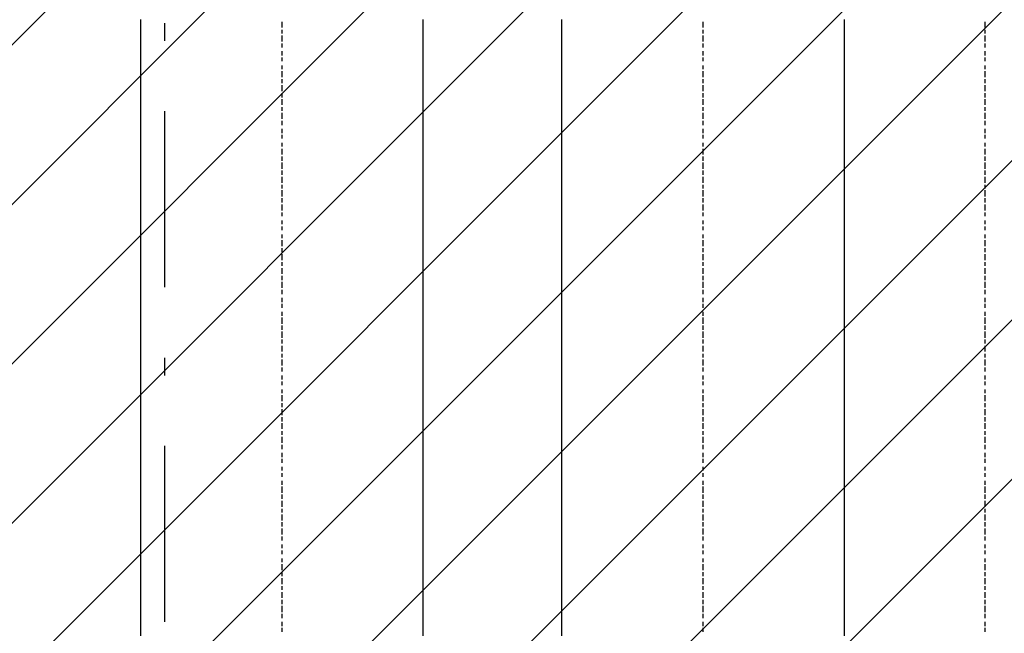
# Model space of a CAD drawing. Extents: x 997 to 109698, y 921 to 94021.
# Tile 120 of 256: x 25388 to 27485, y 15880 to 17186. Entities that reach past the tile are written whole.
import ezdxf

# ---------------------------------------------------------------- set-up
doc = ezdxf.new("R2010")
doc.units = 0
doc.header["$MEASUREMENT"] = 0
doc.layers.add('12', color=7, linetype='CONTINUOUS')
doc.layers.add('28', color=7, linetype='CONTINUOUS')

msp = doc.modelspace()

# ---------------------------------------------------------------- linework, layer by layer
at = {"layer": '12', "color": 1}
for p, q in [((25645.601607, 17186.953237), (25645.601607, 17173.953237)), ((26246.601607, 17186.953237), (26246.601607, 17173.953237)), ((26542.601607, 17173.953237), (26542.601607, 17186.953237)), ((27144.601607, 17173.953237), (27144.601607, 17186.953237)), ((25645.601607, 17173.953237), (25645.601607, 17164.953237)), ((25645.601607, 17164.953237), (25645.601607, 17156.953237)), ((25645.601607, 17156.953237), (25645.601607, 17143.953237)), ((26246.601607, 17173.953237), (26246.601607, 17164.953237)), ((26246.601607, 17164.953237), (26246.601607, 17156.953237)), ((26246.601607, 17156.953237), (26246.601607, 17143.953237)), ((26542.601607, 17164.953237), (26542.601607, 17173.953237)), ((26542.601607, 17156.953237), (26542.601607, 17164.953237)), ((26542.601607, 17143.953237), (26542.601607, 17156.953237)), ((27144.601607, 17164.953237), (27144.601607, 17173.953237)), ((27144.601607, 17156.953237), (27144.601607, 17164.953237)), ((27144.601607, 17143.953237), (27144.601607, 17156.953237)), ((25645.601607, 17143.953237), (25645.601607, 17135.953237)), ((25645.601607, 17135.953237), (25645.601607, 17126.953237)), ((26246.601607, 17143.953237), (26246.601607, 17135.953237)), ((26246.601607, 17135.953237), (26246.601607, 17126.953237)), ((26542.601607, 17135.953237), (26542.601607, 17143.953237)), ((26542.601607, 17126.953237), (26542.601607, 17135.953237)), ((27144.601607, 17135.953237), (27144.601607, 17143.953237)), ((27144.601607, 17126.953237), (27144.601607, 17135.953237)), ((25645.601607, 17126.953237), (25645.601607, 17114.953237)), ((25645.601607, 17114.953237), (25645.601607, 17105.953237)), ((26246.601607, 17126.953237), (26246.601607, 17114.953237)), ((26246.601607, 17114.953237), (26246.601607, 17105.953237)), ((26542.601607, 17114.953237), (26542.601607, 17126.953237)), ((26542.601607, 17105.953237), (26542.601607, 17114.953237)), ((27144.601607, 17114.953237), (27144.601607, 17126.953237)), ((27144.601607, 17105.953237), (27144.601607, 17114.953237)), ((25645.601607, 17105.953237), (25645.601607, 17097.953237)), ((25645.601607, 17097.953237), (25645.601607, 17084.953237)), ((26246.601607, 17105.953237), (26246.601607, 17097.953237)), ((26246.601607, 17097.953237), (26246.601607, 17084.953237)), ((26542.601607, 17097.953237), (26542.601607, 17105.953237)), ((26542.601607, 17084.953237), (26542.601607, 17097.953237)), ((27144.601607, 17097.953237), (27144.601607, 17105.953237)), ((27144.601607, 17084.953237), (27144.601607, 17097.953237)), ((25645.601607, 17084.953237), (25645.601607, 17076.953237)), ((25645.601607, 17076.953237), (25645.601607, 17063.953237)), ((26246.601607, 17084.953237), (26246.601607, 17076.953237)), ((26246.601607, 17076.953237), (26246.601607, 17063.953237)), ((26542.601607, 17076.953237), (26542.601607, 17084.953237)), ((26542.601607, 17063.953237), (26542.601607, 17076.953237)), ((27144.601607, 17076.953237), (27144.601607, 17084.953237)), ((27144.601607, 17063.953237), (27144.601607, 17076.953237)), ((25645.601607, 17063.953237), (25645.601607, 17054.953237)), ((25645.601607, 17054.953237), (25645.601607, 17046.953237)), ((26246.601607, 17063.953237), (26246.601607, 17054.953237)), ((26246.601607, 17054.953237), (26246.601607, 17046.953237)), ((26542.601607, 17054.953237), (26542.601607, 17063.953237)), ((26542.601607, 17046.953237), (26542.601607, 17054.953237)), ((27144.601607, 17054.953237), (27144.601607, 17063.953237)), ((27144.601607, 17046.953237), (27144.601607, 17054.953237)), ((25645.601607, 17046.953237), (25645.601607, 17033.953237)), ((25645.601607, 17033.953237), (25645.601607, 17025.953237)), ((26246.601607, 17046.953237), (26246.601607, 17033.953237)), ((26246.601607, 17033.953237), (26246.601607, 17025.953237)), ((26542.601607, 17033.953237), (26542.601607, 17046.953237)), ((26542.601607, 17025.953237), (26542.601607, 17033.953237)), ((27144.601607, 17033.953237), (27144.601607, 17046.953237)), ((27144.601607, 17025.953237), (27144.601607, 17033.953237)), ((25645.601607, 17025.953237), (25645.601607, 17016.953237)), ((25645.601607, 17016.953237), (25645.601607, 17004.953237)), ((26246.601607, 17025.953237), (26246.601607, 17016.953237)), ((26246.601607, 17016.953237), (26246.601607, 17004.953237)), ((26542.601607, 17016.953237), (26542.601607, 17025.953237)), ((26542.601607, 17004.953237), (26542.601607, 17016.953237)), ((27144.601607, 17016.953237), (27144.601607, 17025.953237)), ((27144.601607, 17004.953237), (27144.601607, 17016.953237)), ((25645.601607, 17004.953237), (25645.601607, 16995.953237)), ((25645.601607, 16995.953237), (25645.601607, 16987.953237)), ((25645.601607, 16987.953237), (25645.601607, 16974.953237)), ((26246.601607, 17004.953237), (26246.601607, 16995.953237)), ((26246.601607, 16995.953237), (26246.601607, 16987.953237)), ((26246.601607, 16987.953237), (26246.601607, 16974.953237)), ((26542.601607, 16995.953237), (26542.601607, 17004.953237)), ((26542.601607, 16987.953237), (26542.601607, 16995.953237)), ((26542.601607, 16974.953237), (26542.601607, 16987.953237)), ((27144.601607, 16995.953237), (27144.601607, 17004.953237)), ((27144.601607, 16987.953237), (27144.601607, 16995.953237)), ((27144.601607, 16974.953237), (27144.601607, 16987.953237)), ((25645.601607, 16974.953237), (25645.601607, 16966.953237)), ((25645.601607, 16966.953237), (25645.601607, 16953.953237)), ((26246.601607, 16974.953237), (26246.601607, 16966.953237)), ((26246.601607, 16966.953237), (26246.601607, 16953.953237)), ((26542.601607, 16966.953237), (26542.601607, 16974.953237)), ((26542.601607, 16953.953237), (26542.601607, 16966.953237)), ((27144.601607, 16966.953237), (27144.601607, 16974.953237)), ((27144.601607, 16953.953237), (27144.601607, 16966.953237)), ((25645.601607, 16953.953237), (25645.601607, 16944.953237)), ((26246.601607, 16953.953237), (26246.601607, 16944.953237)), ((26542.601607, 16944.953237), (26542.601607, 16953.953237)), ((27144.601607, 16944.953237), (27144.601607, 16953.953237)), ((25645.601607, 16944.953237), (25645.601607, 16936.953237)), ((25645.601607, 16936.953237), (25645.601607, 16923.953237)), ((26246.601607, 16944.953237), (26246.601607, 16936.953237)), ((26246.601607, 16936.953237), (26246.601607, 16923.953237)), ((26542.601607, 16936.953237), (26542.601607, 16944.953237)), ((26542.601607, 16923.953237), (26542.601607, 16936.953237)), ((27144.601607, 16936.953237), (27144.601607, 16944.953237)), ((27144.601607, 16923.953237), (27144.601607, 16936.953237)), ((25645.601607, 16923.953237), (25645.601607, 16915.953237)), ((25645.601607, 16915.953237), (25645.601607, 16906.953237)), ((25645.601607, 16906.953237), (25645.601607, 16894.953237)), ((26246.601607, 16923.953237), (26246.601607, 16915.953237)), ((26246.601607, 16915.953237), (26246.601607, 16906.953237)), ((26246.601607, 16906.953237), (26246.601607, 16894.953237)), ((26542.601607, 16915.953237), (26542.601607, 16923.953237)), ((26542.601607, 16906.953237), (26542.601607, 16915.953237)), ((26542.601607, 16894.953237), (26542.601607, 16906.953237)), ((27144.601607, 16915.953237), (27144.601607, 16923.953237)), ((27144.601607, 16906.953237), (27144.601607, 16915.953237)), ((27144.601607, 16894.953237), (27144.601607, 16906.953237)), ((25645.601607, 16894.953237), (25645.601607, 16885.953237)), ((25645.601607, 16885.953237), (25645.601607, 16877.953237)), ((26246.601607, 16894.953237), (26246.601607, 16885.953237)), ((26246.601607, 16885.953237), (26246.601607, 16877.953237)), ((26542.601607, 16885.953237), (26542.601607, 16894.953237)), ((26542.601607, 16877.953237), (26542.601607, 16885.953237)), ((27144.601607, 16885.953237), (27144.601607, 16894.953237)), ((27144.601607, 16877.953237), (27144.601607, 16885.953237)), ((25645.601607, 16877.953237), (25645.601607, 16864.953237)), ((25645.601607, 16864.953237), (25645.601607, 16855.953237)), ((26246.601607, 16877.953237), (26246.601607, 16864.953237)), ((26246.601607, 16864.953237), (26246.601607, 16855.953237)), ((26542.601607, 16864.953237), (26542.601607, 16877.953237)), ((26542.601607, 16855.953237), (26542.601607, 16864.953237)), ((27144.601607, 16864.953237), (27144.601607, 16877.953237)), ((27144.601607, 16855.953237), (27144.601607, 16864.953237)), ((25645.601607, 16855.953237), (25645.601607, 16847.953237)), ((25645.601607, 16847.953237), (25645.601607, 16834.953237)), ((26246.601607, 16855.953237), (26246.601607, 16847.953237)), ((26246.601607, 16847.953237), (26246.601607, 16834.953237)), ((26542.601607, 16847.953237), (26542.601607, 16855.953237)), ((26542.601607, 16834.953237), (26542.601607, 16847.953237)), ((27144.601607, 16847.953237), (27144.601607, 16855.953237)), ((27144.601607, 16834.953237), (27144.601607, 16847.953237)), ((25645.601607, 16834.953237), (25645.601607, 16826.953237)), ((25645.601607, 16826.953237), (25645.601607, 16813.953237)), ((26246.601607, 16834.953237), (26246.601607, 16826.953237)), ((26246.601607, 16826.953237), (26246.601607, 16813.953237)), ((26542.601607, 16826.953237), (26542.601607, 16834.953237)), ((26542.601607, 16813.953237), (26542.601607, 16826.953237)), ((27144.601607, 16826.953237), (27144.601607, 16834.953237)), ((27144.601607, 16813.953237), (27144.601607, 16826.953237)), ((25645.601607, 16813.953237), (25645.601607, 16805.953237)), ((25645.601607, 16805.953237), (25645.601607, 16796.953237)), ((26246.601607, 16813.953237), (26246.601607, 16805.953237)), ((26246.601607, 16805.953237), (26246.601607, 16796.953237)), ((26542.601607, 16805.953237), (26542.601607, 16813.953237)), ((26542.601607, 16796.953237), (26542.601607, 16805.953237)), ((27144.601607, 16805.953237), (27144.601607, 16813.953237)), ((27144.601607, 16796.953237), (27144.601607, 16805.953237)), ((25645.601607, 16796.953237), (25645.601607, 16783.953237)), ((25645.601607, 16783.953237), (25645.601607, 16775.953237)), ((26246.601607, 16796.953237), (26246.601607, 16783.953237)), ((26246.601607, 16783.953237), (26246.601607, 16775.953237)), ((26542.601607, 16783.953237), (26542.601607, 16796.953237)), ((26542.601607, 16775.953237), (26542.601607, 16783.953237)), ((27144.601607, 16783.953237), (27144.601607, 16796.953237)), ((27144.601607, 16775.953237), (27144.601607, 16783.953237)), ((25645.601607, 16775.953237), (25645.601607, 16767.953237)), ((25645.601607, 16767.953237), (25645.601607, 16754.953237)), ((26246.601607, 16775.953237), (26246.601607, 16767.953237)), ((26246.601607, 16767.953237), (26246.601607, 16754.953237)), ((26542.601607, 16767.953237), (26542.601607, 16775.953237)), ((26542.601607, 16754.953237), (26542.601607, 16767.953237)), ((27144.601607, 16767.953237), (27144.601607, 16775.953237)), ((27144.601607, 16754.953237), (27144.601607, 16767.953237)), ((25645.601607, 16754.953237), (25645.601607, 16745.953237)), ((25645.601607, 16745.953237), (25645.601607, 16737.953237)), ((25645.601607, 16737.953237), (25645.601607, 16724.953237)), ((26246.601607, 16754.953237), (26246.601607, 16745.953237)), ((26246.601607, 16745.953237), (26246.601607, 16737.953237)), ((26246.601607, 16737.953237), (26246.601607, 16724.953237)), ((26542.601607, 16745.953237), (26542.601607, 16754.953237)), ((26542.601607, 16737.953237), (26542.601607, 16745.953237)), ((26542.601607, 16724.953237), (26542.601607, 16737.953237)), ((27144.601607, 16745.953237), (27144.601607, 16754.953237)), ((27144.601607, 16737.953237), (27144.601607, 16745.953237)), ((27144.601607, 16724.953237), (27144.601607, 16737.953237)), ((25645.601607, 16724.953237), (25645.601607, 16716.953237)), ((25645.601607, 16716.953237), (25645.601607, 16703.953237)), ((26246.601607, 16724.953237), (26246.601607, 16716.953237)), ((26246.601607, 16716.953237), (26246.601607, 16703.953237)), ((26542.601607, 16716.953237), (26542.601607, 16724.953237)), ((26542.601607, 16703.953237), (26542.601607, 16716.953237)), ((27144.601607, 16716.953237), (27144.601607, 16724.953237)), ((27144.601607, 16703.953237), (27144.601607, 16716.953237)), ((25645.601607, 16703.953237), (25645.601607, 16695.953237)), ((25645.601607, 16695.953237), (25645.601607, 16686.953237)), ((26246.601607, 16703.953237), (26246.601607, 16695.953237)), ((26246.601607, 16695.953237), (26246.601607, 16686.953237)), ((26542.601607, 16695.953237), (26542.601607, 16703.953237)), ((26542.601607, 16686.953237), (26542.601607, 16695.953237)), ((27144.601607, 16695.953237), (27144.601607, 16703.953237)), ((27144.601607, 16686.953237), (27144.601607, 16695.953237)), ((25645.601607, 16686.953237), (25645.601607, 16673.953237)), ((25645.601607, 16673.953237), (25645.601607, 16665.953237)), ((26246.601607, 16686.953237), (26246.601607, 16673.953237)), ((26246.601607, 16673.953237), (26246.601607, 16665.953237)), ((26542.601607, 16673.953237), (26542.601607, 16686.953237)), ((26542.601607, 16665.953237), (26542.601607, 16673.953237)), ((27144.601607, 16673.953237), (27144.601607, 16686.953237)), ((27144.601607, 16665.953237), (27144.601607, 16673.953237)), ((25645.601607, 16665.953237), (25645.601607, 16656.953237)), ((25645.601607, 16656.953237), (25645.601607, 16644.953237)), ((26246.601607, 16665.953237), (26246.601607, 16656.953237)), ((26246.601607, 16656.953237), (26246.601607, 16644.953237)), ((26542.601607, 16656.953237), (26542.601607, 16665.953237)), ((26542.601607, 16644.953237), (26542.601607, 16656.953237)), ((27144.601607, 16656.953237), (27144.601607, 16665.953237)), ((27144.601607, 16644.953237), (27144.601607, 16656.953237)), ((25645.601607, 16644.953237), (25645.601607, 16635.953237)), ((25645.601607, 16635.953237), (25645.601607, 16627.953237)), ((26246.601607, 16644.953237), (26246.601607, 16635.953237)), ((26246.601607, 16635.953237), (26246.601607, 16627.953237)), ((26542.601607, 16635.953237), (26542.601607, 16644.953237)), ((26542.601607, 16627.953237), (26542.601607, 16635.953237)), ((27144.601607, 16635.953237), (27144.601607, 16644.953237)), ((27144.601607, 16627.953237), (27144.601607, 16635.953237)), ((25645.601607, 16627.953237), (25645.601607, 16614.953237)), ((25645.601607, 16614.953237), (25645.601607, 16606.953237)), ((26246.601607, 16627.953237), (26246.601607, 16614.953237)), ((26246.601607, 16614.953237), (26246.601607, 16606.953237)), ((26542.601607, 16614.953237), (26542.601607, 16627.953237)), ((26542.601607, 16606.953237), (26542.601607, 16614.953237)), ((27144.601607, 16614.953237), (27144.601607, 16627.953237)), ((27144.601607, 16606.953237), (27144.601607, 16614.953237)), ((25645.601607, 16606.953237), (25645.601607, 16593.953237)), ((25645.601607, 16593.953237), (25645.601607, 16584.953237)), ((26246.601607, 16606.953237), (26246.601607, 16593.953237)), ((26246.601607, 16593.953237), (26246.601607, 16584.953237)), ((26542.601607, 16593.953237), (26542.601607, 16606.953237)), ((26542.601607, 16584.953237), (26542.601607, 16593.953237)), ((27144.601607, 16593.953237), (27144.601607, 16606.953237)), ((27144.601607, 16584.953237), (27144.601607, 16593.953237)), ((25645.601607, 16584.953237), (25645.601607, 16576.953237)), ((25645.601607, 16576.953237), (25645.601607, 16563.953237)), ((26246.601607, 16584.953237), (26246.601607, 16576.953237)), ((26246.601607, 16576.953237), (26246.601607, 16563.953237)), ((26542.601607, 16576.953237), (26542.601607, 16584.953237)), ((26542.601607, 16563.953237), (26542.601607, 16576.953237)), ((27144.601607, 16576.953237), (27144.601607, 16584.953237)), ((27144.601607, 16563.953237), (27144.601607, 16576.953237)), ((25645.601607, 16563.953237), (25645.601607, 16555.953237)), ((25645.601607, 16555.953237), (25645.601607, 16546.953237)), ((26246.601607, 16563.953237), (26246.601607, 16555.953237)), ((26246.601607, 16555.953237), (26246.601607, 16546.953237)), ((26542.601607, 16555.953237), (26542.601607, 16563.953237)), ((26542.601607, 16546.953237), (26542.601607, 16555.953237)), ((27144.601607, 16555.953237), (27144.601607, 16563.953237)), ((27144.601607, 16546.953237), (27144.601607, 16555.953237)), ((25645.601607, 16546.953237), (25645.601607, 16534.953237)), ((25645.601607, 16534.953237), (25645.601607, 16525.953237)), ((26246.601607, 16546.953237), (26246.601607, 16534.953237)), ((26246.601607, 16534.953237), (26246.601607, 16525.953237)), ((26542.601607, 16534.953237), (26542.601607, 16546.953237)), ((26542.601607, 16525.953237), (26542.601607, 16534.953237)), ((27144.601607, 16534.953237), (27144.601607, 16546.953237)), ((27144.601607, 16525.953237), (27144.601607, 16534.953237)), ((25645.601607, 16525.953237), (25645.601607, 16517.953237)), ((25645.601607, 16517.953237), (25645.601607, 16504.953237)), ((26246.601607, 16525.953237), (26246.601607, 16517.953237)), ((26246.601607, 16517.953237), (26246.601607, 16504.953237)), ((26542.601607, 16517.953237), (26542.601607, 16525.953237)), ((26542.601607, 16504.953237), (26542.601607, 16517.953237)), ((27144.601607, 16517.953237), (27144.601607, 16525.953237)), ((27144.601607, 16504.953237), (27144.601607, 16517.953237)), ((25645.601607, 16504.953237), (25645.601607, 16496.953237)), ((25645.601607, 16496.953237), (25645.601607, 16483.953237)), ((26246.601607, 16504.953237), (26246.601607, 16496.953237)), ((26246.601607, 16496.953237), (26246.601607, 16483.953237)), ((26542.601607, 16496.953237), (26542.601607, 16504.953237)), ((26542.601607, 16483.953237), (26542.601607, 16496.953237)), ((27144.601607, 16496.953237), (27144.601607, 16504.953237)), ((27144.601607, 16483.953237), (27144.601607, 16496.953237)), ((25645.601607, 16483.953237), (25645.601607, 16474.953237)), ((25645.601607, 16474.953237), (25645.601607, 16466.953237)), ((25645.601607, 16466.953237), (25645.601607, 16453.953237)), ((26246.601607, 16483.953237), (26246.601607, 16474.953237)), ((26246.601607, 16474.953237), (26246.601607, 16466.953237)), ((26246.601607, 16466.953237), (26246.601607, 16453.953237)), ((26542.601607, 16474.953237), (26542.601607, 16483.953237)), ((26542.601607, 16466.953237), (26542.601607, 16474.953237)), ((26542.601607, 16453.953237), (26542.601607, 16466.953237)), ((27144.601607, 16474.953237), (27144.601607, 16483.953237)), ((27144.601607, 16466.953237), (27144.601607, 16474.953237)), ((27144.601607, 16453.953237), (27144.601607, 16466.953237)), ((25645.601607, 16453.953237), (25645.601607, 16445.953237)), ((25645.601607, 16445.953237), (25645.601607, 16436.953237)), ((26246.601607, 16453.953237), (26246.601607, 16445.953237)), ((26246.601607, 16445.953237), (26246.601607, 16436.953237)), ((26542.601607, 16445.953237), (26542.601607, 16453.953237)), ((26542.601607, 16436.953237), (26542.601607, 16445.953237)), ((27144.601607, 16445.953237), (27144.601607, 16453.953237)), ((27144.601607, 16436.953237), (27144.601607, 16445.953237)), ((25645.601607, 16436.953237), (25645.601607, 16424.953237)), ((25645.601607, 16424.953237), (25645.601607, 16415.953237)), ((26246.601607, 16436.953237), (26246.601607, 16424.953237)), ((26246.601607, 16424.953237), (26246.601607, 16415.953237)), ((26542.601607, 16424.953237), (26542.601607, 16436.953237)), ((26542.601607, 16415.953237), (26542.601607, 16424.953237)), ((27144.601607, 16424.953237), (27144.601607, 16436.953237)), ((27144.601607, 16415.953237), (27144.601607, 16424.953237)), ((25645.601607, 16415.953237), (25645.601607, 16407.953237)), ((25645.601607, 16407.953237), (25645.601607, 16394.953237)), ((26246.601607, 16415.953237), (26246.601607, 16407.953237)), ((26246.601607, 16407.953237), (26246.601607, 16394.953237)), ((26542.601607, 16407.953237), (26542.601607, 16415.953237)), ((26542.601607, 16394.953237), (26542.601607, 16407.953237)), ((27144.601607, 16407.953237), (27144.601607, 16415.953237)), ((27144.601607, 16394.953237), (27144.601607, 16407.953237)), ((25645.601607, 16394.953237), (25645.601607, 16386.953237)), ((25645.601607, 16386.953237), (25645.601607, 16373.953237)), ((26246.601607, 16394.953237), (26246.601607, 16386.953237)), ((26246.601607, 16386.953237), (26246.601607, 16373.953237)), ((26542.601607, 16386.953237), (26542.601607, 16394.953237)), ((26542.601607, 16373.953237), (26542.601607, 16386.953237)), ((27144.601607, 16386.953237), (27144.601607, 16394.953237)), ((27144.601607, 16373.953237), (27144.601607, 16386.953237)), ((25645.601607, 16373.953237), (25645.601607, 16364.953237)), ((25645.601607, 16364.953237), (25645.601607, 16356.953237)), ((26246.601607, 16373.953237), (26246.601607, 16364.953237)), ((26246.601607, 16364.953237), (26246.601607, 16356.953237)), ((26542.601607, 16364.953237), (26542.601607, 16373.953237)), ((26542.601607, 16356.953237), (26542.601607, 16364.953237)), ((27144.601607, 16364.953237), (27144.601607, 16373.953237)), ((27144.601607, 16356.953237), (27144.601607, 16364.953237)), ((25645.601607, 16356.953237), (25645.601607, 16343.953237)), ((25645.601607, 16343.953237), (25645.601607, 16335.953237)), ((26246.601607, 16356.953237), (26246.601607, 16343.953237)), ((26246.601607, 16343.953237), (26246.601607, 16335.953237)), ((26542.601607, 16343.953237), (26542.601607, 16356.953237)), ((26542.601607, 16335.953237), (26542.601607, 16343.953237)), ((27144.601607, 16343.953237), (27144.601607, 16356.953237)), ((27144.601607, 16335.953237), (27144.601607, 16343.953237)), ((25645.601607, 16335.953237), (25645.601607, 16326.953237)), ((25645.601607, 16326.953237), (25645.601607, 16314.953237)), ((26246.601607, 16335.953237), (26246.601607, 16326.953237)), ((26246.601607, 16326.953237), (26246.601607, 16314.953237)), ((26542.601607, 16326.953237), (26542.601607, 16335.953237)), ((26542.601607, 16314.953237), (26542.601607, 16326.953237)), ((27144.601607, 16326.953237), (27144.601607, 16335.953237)), ((27144.601607, 16314.953237), (27144.601607, 16326.953237)), ((25645.601607, 16314.953237), (25645.601607, 16305.953237)), ((25645.601607, 16305.953237), (25645.601607, 16297.953237)), ((25645.601607, 16297.953237), (25645.601607, 16284.953237)), ((26246.601607, 16314.953237), (26246.601607, 16305.953237)), ((26246.601607, 16305.953237), (26246.601607, 16297.953237)), ((26246.601607, 16297.953237), (26246.601607, 16284.953237)), ((26542.601607, 16305.953237), (26542.601607, 16314.953237)), ((26542.601607, 16297.953237), (26542.601607, 16305.953237)), ((26542.601607, 16284.953237), (26542.601607, 16297.953237)), ((27144.601607, 16305.953237), (27144.601607, 16314.953237)), ((27144.601607, 16297.953237), (27144.601607, 16305.953237)), ((27144.601607, 16284.953237), (27144.601607, 16297.953237)), ((25645.601607, 16284.953237), (25645.601607, 16275.953237)), ((25645.601607, 16275.953237), (25645.601607, 16263.953237)), ((26246.601607, 16284.953237), (26246.601607, 16275.953237)), ((26246.601607, 16275.953237), (26246.601607, 16263.953237)), ((26542.601607, 16275.953237), (26542.601607, 16284.953237)), ((26542.601607, 16263.953237), (26542.601607, 16275.953237)), ((27144.601607, 16275.953237), (27144.601607, 16284.953237)), ((27144.601607, 16263.953237), (27144.601607, 16275.953237)), ((25645.601607, 16263.953237), (25645.601607, 16254.953237)), ((25645.601607, 16254.953237), (25645.601607, 16246.953237)), ((26246.601607, 16263.953237), (26246.601607, 16254.953237)), ((26246.601607, 16254.953237), (26246.601607, 16246.953237)), ((26542.601607, 16254.953237), (26542.601607, 16263.953237)), ((26542.601607, 16246.953237), (26542.601607, 16254.953237)), ((27144.601607, 16254.953237), (27144.601607, 16263.953237)), ((27144.601607, 16246.953237), (27144.601607, 16254.953237)), ((25645.601607, 16246.953237), (25645.601607, 16233.953237)), ((25645.601607, 16233.953237), (25645.601607, 16225.953237)), ((26246.601607, 16246.953237), (26246.601607, 16233.953237)), ((26246.601607, 16233.953237), (26246.601607, 16225.953237)), ((26542.601607, 16233.953237), (26542.601607, 16246.953237)), ((26542.601607, 16225.953237), (26542.601607, 16233.953237)), ((27144.601607, 16233.953237), (27144.601607, 16246.953237)), ((27144.601607, 16225.953237), (27144.601607, 16233.953237)), ((25645.601607, 16225.953237), (25645.601607, 16216.953237)), ((25645.601607, 16216.953237), (25645.601607, 16203.953237)), ((26246.601607, 16225.953237), (26246.601607, 16216.953237)), ((26246.601607, 16216.953237), (26246.601607, 16203.953237)), ((26542.601607, 16216.953237), (26542.601607, 16225.953237)), ((26542.601607, 16203.953237), (26542.601607, 16216.953237)), ((27144.601607, 16216.953237), (27144.601607, 16225.953237)), ((27144.601607, 16203.953237), (27144.601607, 16216.953237)), ((25645.601607, 16203.953237), (25645.601607, 16195.953237)), ((25645.601607, 16195.953237), (25645.601607, 16187.953237)), ((26246.601607, 16203.953237), (26246.601607, 16195.953237)), ((26246.601607, 16195.953237), (26246.601607, 16187.953237)), ((26542.601607, 16195.953237), (26542.601607, 16203.953237)), ((26542.601607, 16187.953237), (26542.601607, 16195.953237)), ((27144.601607, 16195.953237), (27144.601607, 16203.953237)), ((27144.601607, 16187.953237), (27144.601607, 16195.953237)), ((25645.601607, 16187.953237), (25645.601607, 16174.953237)), ((25645.601607, 16174.953237), (25645.601607, 16165.953237)), ((26246.601607, 16187.953237), (26246.601607, 16174.953237)), ((26246.601607, 16174.953237), (26246.601607, 16165.953237)), ((26542.601607, 16174.953237), (26542.601607, 16187.953237)), ((26542.601607, 16165.953237), (26542.601607, 16174.953237)), ((27144.601607, 16174.953237), (27144.601607, 16187.953237)), ((27144.601607, 16165.953237), (27144.601607, 16174.953237)), ((25645.601607, 16165.953237), (25645.601607, 16157.953237)), ((25645.601607, 16157.953237), (25645.601607, 16144.953237)), ((26246.601607, 16165.953237), (26246.601607, 16157.953237)), ((26246.601607, 16157.953237), (26246.601607, 16144.953237)), ((26542.601607, 16157.953237), (26542.601607, 16165.953237)), ((26542.601607, 16144.953237), (26542.601607, 16157.953237)), ((27144.601607, 16157.953237), (27144.601607, 16165.953237)), ((27144.601607, 16144.953237), (27144.601607, 16157.953237)), ((25645.601607, 16144.953237), (25645.601607, 16136.953237)), ((25645.601607, 16136.953237), (25645.601607, 16123.953237)), ((26246.601607, 16144.953237), (26246.601607, 16136.953237)), ((26246.601607, 16136.953237), (26246.601607, 16123.953237)), ((26542.601607, 16136.953237), (26542.601607, 16144.953237)), ((26542.601607, 16123.953237), (26542.601607, 16136.953237)), ((27144.601607, 16136.953237), (27144.601607, 16144.953237)), ((27144.601607, 16123.953237), (27144.601607, 16136.953237)), ((25645.601607, 16123.953237), (25645.601607, 16115.953237)), ((25645.601607, 16115.953237), (25645.601607, 16106.953237)), ((25645.601607, 16106.953237), (25645.601607, 16093.953237)), ((26246.601607, 16123.953237), (26246.601607, 16115.953237)), ((26246.601607, 16115.953237), (26246.601607, 16106.953237)), ((26246.601607, 16106.953237), (26246.601607, 16093.953237)), ((26542.601607, 16115.953237), (26542.601607, 16123.953237)), ((26542.601607, 16106.953237), (26542.601607, 16115.953237)), ((26542.601607, 16093.953237), (26542.601607, 16106.953237)), ((27144.601607, 16115.953237), (27144.601607, 16123.953237)), ((27144.601607, 16106.953237), (27144.601607, 16115.953237)), ((27144.601607, 16093.953237), (27144.601607, 16106.953237)), ((25645.601607, 16093.953237), (25645.601607, 16085.953237)), ((25645.601607, 16085.953237), (25645.601607, 16076.953237)), ((26246.601607, 16093.953237), (26246.601607, 16085.953237)), ((26246.601607, 16085.953237), (26246.601607, 16076.953237)), ((26542.601607, 16085.953237), (26542.601607, 16093.953237)), ((26542.601607, 16076.953237), (26542.601607, 16085.953237)), ((27144.601607, 16085.953237), (27144.601607, 16093.953237)), ((27144.601607, 16076.953237), (27144.601607, 16085.953237)), ((25645.601607, 16076.953237), (25645.601607, 16064.953237)), ((25645.601607, 16064.953237), (25645.601607, 16055.953237)), ((26246.601607, 16076.953237), (26246.601607, 16064.953237)), ((26246.601607, 16064.953237), (26246.601607, 16055.953237)), ((26542.601607, 16064.953237), (26542.601607, 16076.953237)), ((26542.601607, 16055.953237), (26542.601607, 16064.953237)), ((27144.601607, 16064.953237), (27144.601607, 16076.953237)), ((27144.601607, 16055.953237), (27144.601607, 16064.953237)), ((25645.601607, 16055.953237), (25645.601607, 16047.953237)), ((25645.601607, 16047.953237), (25645.601607, 16034.953237)), ((26246.601607, 16055.953237), (26246.601607, 16047.953237)), ((26246.601607, 16047.953237), (26246.601607, 16034.953237)), ((26542.601607, 16047.953237), (26542.601607, 16055.953237)), ((26542.601607, 16034.953237), (26542.601607, 16047.953237)), ((27144.601607, 16047.953237), (27144.601607, 16055.953237)), ((27144.601607, 16034.953237), (27144.601607, 16047.953237)), ((25645.601607, 16034.953237), (25645.601607, 16026.953237)), ((25645.601607, 16026.953237), (25645.601607, 16013.953237)), ((26246.601607, 16034.953237), (26246.601607, 16026.953237)), ((26246.601607, 16026.953237), (26246.601607, 16013.953237)), ((26542.601607, 16026.953237), (26542.601607, 16034.953237)), ((26542.601607, 16013.953237), (26542.601607, 16026.953237)), ((27144.601607, 16026.953237), (27144.601607, 16034.953237)), ((27144.601607, 16013.953237), (27144.601607, 16026.953237)), ((25645.601607, 16013.953237), (25645.601607, 16004.953237)), ((25645.601607, 16004.953237), (25645.601607, 15996.953237)), ((26246.601607, 16013.953237), (26246.601607, 16004.953237)), ((26246.601607, 16004.953237), (26246.601607, 15996.953237)), ((26542.601607, 16004.953237), (26542.601607, 16013.953237)), ((26542.601607, 15996.953237), (26542.601607, 16004.953237)), ((27144.601607, 16004.953237), (27144.601607, 16013.953237)), ((27144.601607, 15996.953237), (27144.601607, 16004.953237)), ((25645.601607, 15996.953237), (25645.601607, 15983.953237)), ((25645.601607, 15983.953237), (25645.601607, 15975.953237)), ((26246.601607, 15996.953237), (26246.601607, 15983.953237)), ((26246.601607, 15983.953237), (26246.601607, 15975.953237)), ((26542.601607, 15983.953237), (26542.601607, 15996.953237)), ((26542.601607, 15975.953237), (26542.601607, 15983.953237)), ((27144.601607, 15983.953237), (27144.601607, 15996.953237)), ((27144.601607, 15975.953237), (27144.601607, 15983.953237)), ((25645.601607, 15975.953237), (25645.601607, 15966.953237)), ((25645.601607, 15966.953237), (25645.601607, 15954.953237)), ((26246.601607, 15975.953237), (26246.601607, 15966.953237)), ((26246.601607, 15966.953237), (26246.601607, 15954.953237)), ((26542.601607, 15966.953237), (26542.601607, 15975.953237)), ((26542.601607, 15954.953237), (26542.601607, 15966.953237)), ((27144.601607, 15966.953237), (27144.601607, 15975.953237)), ((27144.601607, 15954.953237), (27144.601607, 15966.953237)), ((25645.601607, 15954.953237), (25645.601607, 15945.953237)), ((25645.601607, 15945.953237), (25645.601607, 15937.953237)), ((26246.601607, 15954.953237), (26246.601607, 15945.953237)), ((26246.601607, 15945.953237), (26246.601607, 15937.953237)), ((26542.601607, 15945.953237), (26542.601607, 15954.953237)), ((26542.601607, 15937.953237), (26542.601607, 15945.953237)), ((27144.601607, 15945.953237), (27144.601607, 15954.953237)), ((27144.601607, 15937.953237), (27144.601607, 15945.953237)), ((25645.601607, 15937.953237), (25645.601607, 15924.953237)), ((25645.601607, 15924.953237), (25645.601607, 15916.953237)), ((26246.601607, 15937.953237), (26246.601607, 15924.953237)), ((26246.601607, 15924.953237), (26246.601607, 15916.953237)), ((26542.601607, 15924.953237), (26542.601607, 15937.953237)), ((26542.601607, 15916.953237), (26542.601607, 15924.953237)), ((27144.601607, 15924.953237), (27144.601607, 15937.953237)), ((27144.601607, 15916.953237), (27144.601607, 15924.953237)), ((25645.601607, 15916.953237), (25645.601607, 15903.953237)), ((25645.601607, 15903.953237), (25645.601607, 15894.953237)), ((26246.601607, 15916.953237), (26246.601607, 15903.953237)), ((26246.601607, 15903.953237), (26246.601607, 15894.953237)), ((26542.601607, 15903.953237), (26542.601607, 15916.953237)), ((26542.601607, 15894.953237), (26542.601607, 15903.953237)), ((27144.601607, 15903.953237), (27144.601607, 15916.953237)), ((27144.601607, 15894.953237), (27144.601607, 15903.953237)), ((25645.601607, 15894.953237), (25645.601607, 15886.953237)), ((25645.601607, 15886.953237), (25645.601607, 15873.953237)), ((26246.601607, 15894.953237), (26246.601607, 15886.953237)), ((26246.601607, 15886.953237), (26246.601607, 15873.953237)), ((26542.601607, 15886.953237), (26542.601607, 15894.953237)), ((26542.601607, 15873.953237), (26542.601607, 15886.953237)), ((27144.601607, 15886.953237), (27144.601607, 15894.953237)), ((27144.601607, 15873.953237), (27144.601607, 15886.953237))]:
    msp.add_line(p, q, dxfattribs=at)
at = {"layer": '12', "color": 5}
for p, q in [((25946.601607, 17181.953237), (25946.601607, 17169.953237)), ((26843.601607, 17169.953237), (26843.601607, 17181.953237)), ((27444.601607, 17169.953237), (27444.601607, 17181.953237)), ((25946.601607, 17164.953237), (25946.601607, 17156.953237)), ((26843.601607, 17156.953237), (26843.601607, 17164.953237)), ((27444.601607, 17156.953237), (27444.601607, 17164.953237)), ((25946.601607, 17152.953237), (25946.601607, 17139.953237)), ((25946.601607, 17135.953237), (25946.601607, 17126.953237)), ((26843.601607, 17139.953237), (26843.601607, 17152.953237)), ((26843.601607, 17126.953237), (26843.601607, 17135.953237)), ((27444.601607, 17139.953237), (27444.601607, 17152.953237)), ((27444.601607, 17126.953237), (27444.601607, 17135.953237)), ((25946.601607, 17118.953237), (25946.601607, 17109.953237)), ((26843.601607, 17109.953237), (26843.601607, 17118.953237)), ((27444.601607, 17109.953237), (27444.601607, 17118.953237)), ((25946.601607, 17105.953237), (25946.601607, 17097.953237)), ((26843.601607, 17097.953237), (26843.601607, 17105.953237)), ((27444.601607, 17097.953237), (27444.601607, 17105.953237)), ((25946.601607, 17088.953237), (25946.601607, 17080.953237)), ((25946.601607, 17076.953237), (25946.601607, 17063.953237)), ((26843.601607, 17080.953237), (26843.601607, 17088.953237)), ((26843.601607, 17063.953237), (26843.601607, 17076.953237)), ((27444.601607, 17080.953237), (27444.601607, 17088.953237)), ((27444.601607, 17063.953237), (27444.601607, 17076.953237)), ((25946.601607, 17059.953237), (25946.601607, 17050.953237)), ((26843.601607, 17050.953237), (26843.601607, 17059.953237)), ((27444.601607, 17050.953237), (27444.601607, 17059.953237)), ((25946.601607, 17046.953237), (25946.601607, 17033.953237)), ((25946.601607, 17029.953237), (25946.601607, 17020.953237)), ((26843.601607, 17033.953237), (26843.601607, 17046.953237)), ((26843.601607, 17020.953237), (26843.601607, 17029.953237)), ((27444.601607, 17033.953237), (27444.601607, 17046.953237)), ((27444.601607, 17020.953237), (27444.601607, 17029.953237)), ((25946.601607, 17016.953237), (25946.601607, 17004.953237)), ((26843.601607, 17004.953237), (26843.601607, 17016.953237)), ((27444.601607, 17004.953237), (27444.601607, 17016.953237)), ((25946.601607, 16999.953237), (25946.601607, 16991.953237)), ((25946.601607, 16987.953237), (25946.601607, 16974.953237)), ((26843.601607, 16991.953237), (26843.601607, 16999.953237)), ((26843.601607, 16974.953237), (26843.601607, 16987.953237)), ((27444.601607, 16991.953237), (27444.601607, 16999.953237)), ((27444.601607, 16974.953237), (27444.601607, 16987.953237)), ((25946.601607, 16970.953237), (25946.601607, 16961.953237)), ((26843.601607, 16961.953237), (26843.601607, 16970.953237)), ((27444.601607, 16961.953237), (27444.601607, 16970.953237)), ((25946.601607, 16953.953237), (25946.601607, 16944.953237)), ((26843.601607, 16944.953237), (26843.601607, 16953.953237)), ((27444.601607, 16944.953237), (27444.601607, 16953.953237)), ((25946.601607, 16940.953237), (25946.601607, 16932.953237)), ((26843.601607, 16932.953237), (26843.601607, 16940.953237)), ((27444.601607, 16932.953237), (27444.601607, 16940.953237)), ((25946.601607, 16923.953237), (25946.601607, 16915.953237)), ((25946.601607, 16910.953237), (25946.601607, 16898.953237)), ((26843.601607, 16915.953237), (26843.601607, 16923.953237)), ((26843.601607, 16898.953237), (26843.601607, 16910.953237)), ((27444.601607, 16915.953237), (27444.601607, 16923.953237)), ((27444.601607, 16898.953237), (27444.601607, 16910.953237)), ((25946.601607, 16894.953237), (25946.601607, 16885.953237)), ((26843.601607, 16885.953237), (26843.601607, 16894.953237)), ((27444.601607, 16885.953237), (27444.601607, 16894.953237)), ((25946.601607, 16881.953237), (25946.601607, 16868.953237)), ((25946.601607, 16864.953237), (25946.601607, 16855.953237)), ((26843.601607, 16868.953237), (26843.601607, 16881.953237)), ((26843.601607, 16855.953237), (26843.601607, 16864.953237)), ((27444.601607, 16868.953237), (27444.601607, 16881.953237)), ((27444.601607, 16855.953237), (27444.601607, 16864.953237)), ((25946.601607, 16851.953237), (25946.601607, 16838.953237)), ((26843.601607, 16838.953237), (26843.601607, 16851.953237)), ((27444.601607, 16838.953237), (27444.601607, 16851.953237)), ((25946.601607, 16834.953237), (25946.601607, 16826.953237)), ((25946.601607, 16822.953237), (25946.601607, 16809.953237)), ((26843.601607, 16826.953237), (26843.601607, 16834.953237)), ((26843.601607, 16809.953237), (26843.601607, 16822.953237)), ((27444.601607, 16826.953237), (27444.601607, 16834.953237)), ((27444.601607, 16809.953237), (27444.601607, 16822.953237)), ((25946.601607, 16805.953237), (25946.601607, 16796.953237)), ((26843.601607, 16796.953237), (26843.601607, 16805.953237)), ((27444.601607, 16796.953237), (27444.601607, 16805.953237)), ((25946.601607, 16792.953237), (25946.601607, 16779.953237)), ((26843.601607, 16779.953237), (26843.601607, 16792.953237)), ((27444.601607, 16779.953237), (27444.601607, 16792.953237)), ((25946.601607, 16775.953237), (25946.601607, 16767.953237)), ((25946.601607, 16758.953237), (25946.601607, 16750.953237)), ((26843.601607, 16767.953237), (26843.601607, 16775.953237)), ((26843.601607, 16750.953237), (26843.601607, 16758.953237)), ((27444.601607, 16767.953237), (27444.601607, 16775.953237)), ((27444.601607, 16750.953237), (27444.601607, 16758.953237)), ((25946.601607, 16745.953237), (25946.601607, 16737.953237)), ((26843.601607, 16737.953237), (26843.601607, 16745.953237)), ((27444.601607, 16737.953237), (27444.601607, 16745.953237)), ((25946.601607, 16728.953237), (25946.601607, 16720.953237)), ((25946.601607, 16716.953237), (25946.601607, 16703.953237)), ((26843.601607, 16720.953237), (26843.601607, 16728.953237)), ((26843.601607, 16703.953237), (26843.601607, 16716.953237)), ((27444.601607, 16720.953237), (27444.601607, 16728.953237)), ((27444.601607, 16703.953237), (27444.601607, 16716.953237)), ((25946.601607, 16699.953237), (25946.601607, 16690.953237)), ((26843.601607, 16690.953237), (26843.601607, 16699.953237)), ((27444.601607, 16690.953237), (27444.601607, 16699.953237)), ((25946.601607, 16686.953237), (25946.601607, 16673.953237)), ((26843.601607, 16673.953237), (26843.601607, 16686.953237)), ((27444.601607, 16673.953237), (27444.601607, 16686.953237)), ((25946.601607, 16669.953237), (25946.601607, 16661.953237)), ((25946.601607, 16656.953237), (25946.601607, 16644.953237)), ((26843.601607, 16661.953237), (26843.601607, 16669.953237)), ((26843.601607, 16644.953237), (26843.601607, 16656.953237)), ((27444.601607, 16661.953237), (27444.601607, 16669.953237)), ((27444.601607, 16644.953237), (27444.601607, 16656.953237)), ((25946.601607, 16640.953237), (25946.601607, 16631.953237)), ((26843.601607, 16631.953237), (26843.601607, 16640.953237)), ((27444.601607, 16631.953237), (27444.601607, 16640.953237)), ((25946.601607, 16627.953237), (25946.601607, 16614.953237)), ((25946.601607, 16610.953237), (25946.601607, 16601.953237)), ((26843.601607, 16614.953237), (26843.601607, 16627.953237)), ((26843.601607, 16601.953237), (26843.601607, 16610.953237)), ((27444.601607, 16614.953237), (27444.601607, 16627.953237)), ((27444.601607, 16601.953237), (27444.601607, 16610.953237)), ((25946.601607, 16593.953237), (25946.601607, 16584.953237)), ((26843.601607, 16584.953237), (26843.601607, 16593.953237)), ((27444.601607, 16584.953237), (27444.601607, 16593.953237)), ((25946.601607, 16580.953237), (25946.601607, 16572.953237)), ((26843.601607, 16572.953237), (26843.601607, 16580.953237)), ((27444.601607, 16572.953237), (27444.601607, 16580.953237)), ((25946.601607, 16563.953237), (25946.601607, 16555.953237)), ((25946.601607, 16551.953237), (25946.601607, 16538.953237)), ((26843.601607, 16555.953237), (26843.601607, 16563.953237)), ((26843.601607, 16538.953237), (26843.601607, 16551.953237)), ((27444.601607, 16555.953237), (27444.601607, 16563.953237)), ((27444.601607, 16538.953237), (27444.601607, 16551.953237)), ((25946.601607, 16534.953237), (25946.601607, 16525.953237)), ((26843.601607, 16525.953237), (26843.601607, 16534.953237)), ((27444.601607, 16525.953237), (27444.601607, 16534.953237)), ((25946.601607, 16521.953237), (25946.601607, 16508.953237)), ((26843.601607, 16508.953237), (26843.601607, 16521.953237)), ((27444.601607, 16508.953237), (27444.601607, 16521.953237)), ((25946.601607, 16504.953237), (25946.601607, 16496.953237)), ((25946.601607, 16491.953237), (25946.601607, 16479.953237)), ((26843.601607, 16496.953237), (26843.601607, 16504.953237)), ((26843.601607, 16479.953237), (26843.601607, 16491.953237)), ((27444.601607, 16496.953237), (27444.601607, 16504.953237)), ((27444.601607, 16479.953237), (27444.601607, 16491.953237)), ((25946.601607, 16474.953237), (25946.601607, 16466.953237)), ((26843.601607, 16466.953237), (26843.601607, 16474.953237)), ((27444.601607, 16466.953237), (27444.601607, 16474.953237)), ((25946.601607, 16462.953237), (25946.601607, 16449.953237)), ((25946.601607, 16445.953237), (25946.601607, 16436.953237)), ((26843.601607, 16449.953237), (26843.601607, 16462.953237)), ((26843.601607, 16436.953237), (26843.601607, 16445.953237)), ((27444.601607, 16449.953237), (27444.601607, 16462.953237)), ((27444.601607, 16436.953237), (27444.601607, 16445.953237)), ((25946.601607, 16428.953237), (25946.601607, 16419.953237)), ((26843.601607, 16419.953237), (26843.601607, 16428.953237)), ((27444.601607, 16419.953237), (27444.601607, 16428.953237)), ((25946.601607, 16415.953237), (25946.601607, 16407.953237)), ((26843.601607, 16407.953237), (26843.601607, 16415.953237)), ((27444.601607, 16407.953237), (27444.601607, 16415.953237)), ((25946.601607, 16398.953237), (25946.601607, 16390.953237)), ((25946.601607, 16386.953237), (25946.601607, 16373.953237)), ((26843.601607, 16390.953237), (26843.601607, 16398.953237)), ((26843.601607, 16373.953237), (26843.601607, 16386.953237)), ((27444.601607, 16390.953237), (27444.601607, 16398.953237)), ((27444.601607, 16373.953237), (27444.601607, 16386.953237)), ((25946.601607, 16369.953237), (25946.601607, 16360.953237)), ((26843.601607, 16360.953237), (26843.601607, 16369.953237)), ((27444.601607, 16360.953237), (27444.601607, 16369.953237)), ((25946.601607, 16356.953237), (25946.601607, 16343.953237)), ((25946.601607, 16339.953237), (25946.601607, 16330.953237)), ((26843.601607, 16343.953237), (26843.601607, 16356.953237)), ((26843.601607, 16330.953237), (26843.601607, 16339.953237)), ((27444.601607, 16343.953237), (27444.601607, 16356.953237)), ((27444.601607, 16330.953237), (27444.601607, 16339.953237)), ((25946.601607, 16326.953237), (25946.601607, 16314.953237)), ((26843.601607, 16314.953237), (26843.601607, 16326.953237)), ((27444.601607, 16314.953237), (27444.601607, 16326.953237)), ((25946.601607, 16309.953237), (25946.601607, 16301.953237)), ((25946.601607, 16297.953237), (25946.601607, 16284.953237)), ((26843.601607, 16301.953237), (26843.601607, 16309.953237)), ((26843.601607, 16284.953237), (26843.601607, 16297.953237)), ((27444.601607, 16301.953237), (27444.601607, 16309.953237)), ((27444.601607, 16284.953237), (27444.601607, 16297.953237)), ((25946.601607, 16280.953237), (25946.601607, 16271.953237)), ((26843.601607, 16271.953237), (26843.601607, 16280.953237)), ((27444.601607, 16271.953237), (27444.601607, 16280.953237)), ((25946.601607, 16263.953237), (25946.601607, 16254.953237)), ((26843.601607, 16254.953237), (26843.601607, 16263.953237)), ((27444.601607, 16254.953237), (27444.601607, 16263.953237)), ((25946.601607, 16250.953237), (25946.601607, 16242.953237)), ((25946.601607, 16233.953237), (25946.601607, 16225.953237)), ((26843.601607, 16242.953237), (26843.601607, 16250.953237)), ((26843.601607, 16225.953237), (26843.601607, 16233.953237)), ((27444.601607, 16242.953237), (27444.601607, 16250.953237)), ((27444.601607, 16225.953237), (27444.601607, 16233.953237)), ((25946.601607, 16220.953237), (25946.601607, 16212.953237)), ((26843.601607, 16212.953237), (26843.601607, 16220.953237)), ((27444.601607, 16212.953237), (27444.601607, 16220.953237)), ((25946.601607, 16203.953237), (25946.601607, 16195.953237)), ((25946.601607, 16191.953237), (25946.601607, 16178.953237)), ((26843.601607, 16195.953237), (26843.601607, 16203.953237)), ((26843.601607, 16178.953237), (26843.601607, 16191.953237)), ((27444.601607, 16195.953237), (27444.601607, 16203.953237)), ((27444.601607, 16178.953237), (27444.601607, 16191.953237)), ((25946.601607, 16174.953237), (25946.601607, 16165.953237)), ((26843.601607, 16165.953237), (26843.601607, 16174.953237)), ((27444.601607, 16165.953237), (27444.601607, 16174.953237)), ((25946.601607, 16161.953237), (25946.601607, 16148.953237)), ((26843.601607, 16148.953237), (26843.601607, 16161.953237)), ((27444.601607, 16148.953237), (27444.601607, 16161.953237)), ((25946.601607, 16144.953237), (25946.601607, 16136.953237)), ((25946.601607, 16132.953237), (25946.601607, 16119.953237)), ((26843.601607, 16136.953237), (26843.601607, 16144.953237)), ((26843.601607, 16119.953237), (26843.601607, 16132.953237)), ((27444.601607, 16136.953237), (27444.601607, 16144.953237)), ((27444.601607, 16119.953237), (27444.601607, 16132.953237)), ((25946.601607, 16115.953237), (25946.601607, 16106.953237)), ((26843.601607, 16106.953237), (26843.601607, 16115.953237)), ((27444.601607, 16106.953237), (27444.601607, 16115.953237)), ((25946.601607, 16102.953237), (25946.601607, 16089.953237)), ((25946.601607, 16085.953237), (25946.601607, 16076.953237)), ((26843.601607, 16089.953237), (26843.601607, 16102.953237)), ((26843.601607, 16076.953237), (26843.601607, 16085.953237)), ((27444.601607, 16089.953237), (27444.601607, 16102.953237)), ((27444.601607, 16076.953237), (27444.601607, 16085.953237)), ((25946.601607, 16068.953237), (25946.601607, 16060.953237)), ((26843.601607, 16060.953237), (26843.601607, 16068.953237)), ((27444.601607, 16060.953237), (27444.601607, 16068.953237)), ((25946.601607, 16055.953237), (25946.601607, 16047.953237)), ((26843.601607, 16047.953237), (26843.601607, 16055.953237)), ((27444.601607, 16047.953237), (27444.601607, 16055.953237)), ((25946.601607, 16038.953237), (25946.601607, 16030.953237)), ((25946.601607, 16026.953237), (25946.601607, 16013.953237)), ((26843.601607, 16030.953237), (26843.601607, 16038.953237)), ((26843.601607, 16013.953237), (26843.601607, 16026.953237)), ((27444.601607, 16030.953237), (27444.601607, 16038.953237)), ((27444.601607, 16013.953237), (27444.601607, 16026.953237)), ((25946.601607, 16009.953237), (25946.601607, 16000.953237)), ((26843.601607, 16000.953237), (26843.601607, 16009.953237)), ((27444.601607, 16000.953237), (27444.601607, 16009.953237)), ((25946.601607, 15996.953237), (25946.601607, 15983.953237)), ((26843.601607, 15983.953237), (26843.601607, 15996.953237)), ((27444.601607, 15983.953237), (27444.601607, 15996.953237)), ((25946.601607, 15979.953237), (25946.601607, 15971.953237)), ((25946.601607, 15966.953237), (25946.601607, 15954.953237)), ((26843.601607, 15971.953237), (26843.601607, 15979.953237)), ((26843.601607, 15954.953237), (26843.601607, 15966.953237)), ((27444.601607, 15971.953237), (27444.601607, 15979.953237)), ((27444.601607, 15954.953237), (27444.601607, 15966.953237)), ((25946.601607, 15950.953237), (25946.601607, 15941.953237)), ((26843.601607, 15941.953237), (26843.601607, 15950.953237)), ((27444.601607, 15941.953237), (27444.601607, 15950.953237)), ((25946.601607, 15937.953237), (25946.601607, 15924.953237)), ((25946.601607, 15920.953237), (25946.601607, 15911.953237)), ((26843.601607, 15924.953237), (26843.601607, 15937.953237)), ((26843.601607, 15911.953237), (26843.601607, 15920.953237)), ((27444.601607, 15924.953237), (27444.601607, 15937.953237)), ((27444.601607, 15911.953237), (27444.601607, 15920.953237)), ((25946.601607, 15903.953237), (25946.601607, 15894.953237)), ((26843.601607, 15894.953237), (26843.601607, 15903.953237)), ((27444.601607, 15894.953237), (27444.601607, 15903.953237)), ((25946.601607, 15890.953237), (25946.601607, 15882.953237)), ((26843.601607, 15882.953237), (26843.601607, 15890.953237)), ((27444.601607, 15882.953237), (27444.601607, 15890.953237))]:
    msp.add_line(p, q, dxfattribs=at)
at = {"layer": '28', "color": 2}
for p, q in [((22097.636205, 13858.563595), (29497.636205, 21258.563595)), ((22097.636205, 13519.15234), (29497.636205, 20919.15234)), ((22097.636205, 13179.741085), (29497.636205, 20579.741085)), ((22097.636205, 12840.32983), (29497.636205, 20240.32983)), ((22097.636205, 12500.918575), (29097.636205, 19500.918575)), ((22097.636205, 12161.50732), (29097.636205, 19161.50732)), ((22097.636205, 11822.096065), (29311.574903, 19036.034763)), ((22097.636205, 11482.68481), (29497.636205, 18882.68481)), ((22097.636205, 11143.273555), (29497.636205, 18543.273555)), ((16797.746869, 5503.972964), (29497.636205, 18203.8623))]:
    msp.add_line(p, q, dxfattribs=at)
at = {"layer": '28', "color": 4, "linetype": 'Continuous'}
for p, q in [((25696.601607, 17178.953237), (25696.601607, 17141.453237)), ((25696.601607, 16466.453237), (25696.601607, 16428.953237))]:
    msp.add_line(p, q, dxfattribs=at)
at = {"layer": '28', "color": 4}
for p, q in [((25696.601607, 16991.453237), (25696.601607, 16616.453237)), ((25696.601607, 16278.953237), (25696.601607, 15903.953237))]:
    msp.add_line(p, q, dxfattribs=at)

doc.saveas('drawing.dxf')
